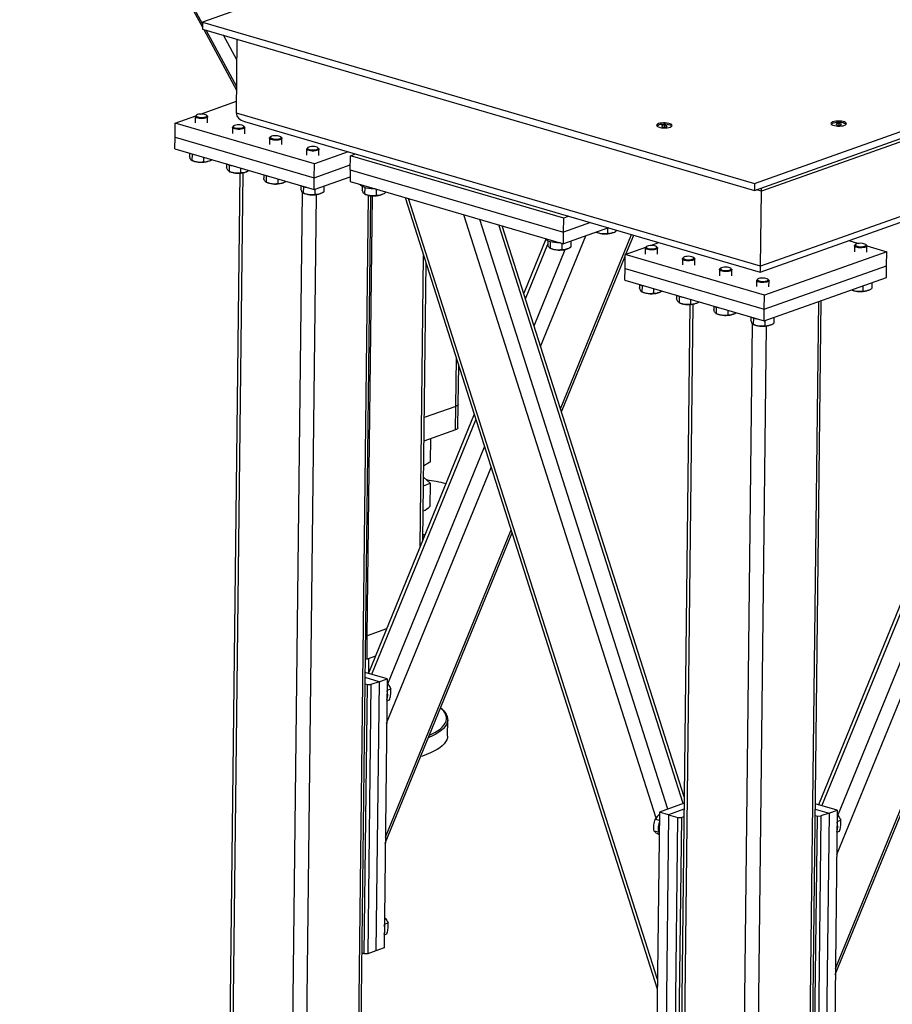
# Model space of a CAD drawing. Header units: millimetres. Extents: x 5 to 589, y 5 to 415.
# Tile 17 of 42: x 327 to 383, y 41 to 105. Entities that reach past the tile are written whole.
import ezdxf

# ---------------------------------------------------------------- set-up
doc = ezdxf.new("R2010")
doc.units = ezdxf.units.MM
doc.layers.add('TRAIT-FORT', color=4, linetype='Continuous', lineweight=25)

msp = doc.modelspace()

# ---------------------------------------------------------------- linework, layer by layer
at = {"layer": 'TRAIT-FORT', "color": 4, "linetype": 'Continuous', "lineweight": 25}
for p, q in [((326.519, 126.795), (338.487, 104.725)), ((338.49, 104.947), (326.665, 126.752)), ((374.243, 94.614), (449.761, 121.363)), ((374.237, 94.159), (449.755, 120.908)), ((448.619, 120.29), (374.686, 94.102)), ((376.25, 118.427), (338.491, 105.053)), ((448.563, 115.441), (374.63, 89.253)), ((374.592, 88.871), (448.067, 114.896)), ((338.491, 105.053), (338.486, 104.598)), ((338.486, 104.598), (374.237, 94.159)), ((338.491, 105.053), (374.243, 94.614)), ((338.569, 104.574), (340.698, 100.649)), ((340.701, 100.87), (338.715, 104.531)), ((340.721, 102.605), (339.857, 104.198)), ((340.681, 99.165), (340.736, 103.941)), ((338.364, 99.1), (340.69, 99.924)), ((336.723, 98.518), (338.048, 98.988)), ((338.021, 98.942), (338.016, 98.54)), ((338.098, 99.031), (338.045, 98.985)), ((338.797, 98.976), (338.745, 99.024)), ((338.816, 98.531), (338.821, 98.933)), ((374.63, 89.253), (340.681, 99.165)), ((336.712, 97.609), (336.723, 98.518)), ((345.735, 95.887), (336.723, 98.518)), ((340.424, 98.24), (340.419, 97.839)), ((340.501, 98.33), (340.448, 98.283)), ((341.201, 98.275), (341.149, 98.322)), ((341.208, 98.618), (374.589, 88.871)), ((341.219, 97.829), (341.224, 98.231)), ((368.259, 98.359), (368.223, 98.301)), ((368.223, 98.301), (368.361, 98.261)), ((368.258, 98.291), (368.259, 98.359)), ((368.434, 98.376), (368.259, 98.359)), ((368.361, 98.261), (368.536, 98.278)), ((368.433, 98.268), (368.434, 98.376)), ((368.573, 98.336), (368.434, 98.376)), ((368.536, 98.278), (368.573, 98.336)), ((379.548, 98.475), (379.512, 98.417)), ((379.512, 98.417), (379.651, 98.377)), ((379.723, 98.492), (379.548, 98.475)), ((379.548, 98.407), (379.548, 98.475)), ((379.651, 98.377), (379.826, 98.394)), ((379.722, 98.384), (379.723, 98.492)), ((379.862, 98.452), (379.723, 98.492)), ((379.826, 98.394), (379.862, 98.452)), ((336.703, 96.851), (336.712, 97.609)), ((336.712, 97.609), (345.725, 94.977)), ((342.828, 97.538), (342.823, 97.137)), ((342.905, 97.628), (342.852, 97.582)), ((343.604, 97.573), (343.552, 97.62)), ((343.623, 97.128), (343.627, 97.529)), ((345.308, 96.926), (345.255, 96.88)), ((346.008, 96.871), (345.956, 96.919)), ((336.703, 96.851), (345.716, 94.22)), ((337.647, 96.576), (337.644, 96.35)), ((337.808, 96.513), (337.803, 96.102)), ((338.552, 96.311), (338.549, 96.015)), ((345.231, 96.837), (345.226, 96.435)), ((347.916, 96.659), (345.735, 95.887)), ((346.026, 96.426), (346.031, 96.827)), ((348.054, 95.492), (348.064, 96.401)), ((348.064, 96.401), (348.396, 96.519)), ((361.884, 92.366), (348.064, 96.401)), ((379.464, 43.39), (401.128, 96.375)), ((379.469, 43.776), (400.949, 96.311)), ((337.784, 96.108), (337.864, 96.071)), ((337.803, 96.102), (337.785, 96.111)), ((338.911, 96.059), (338.951, 96.077)), ((340.05, 95.874), (340.048, 95.648)), ((340.212, 95.811), (340.207, 95.4)), ((345.725, 94.977), (345.735, 95.887)), ((345.725, 94.977), (348.058, 95.804)), ((340.187, 95.406), (340.267, 95.37)), ((340.207, 95.4), (340.188, 95.409)), ((340.899, 95.28), (340.226, 37.044)), ((340.444, 36.887), (341.119, 95.303)), ((340.956, 95.61), (340.952, 95.313)), ((341.314, 95.358), (341.355, 95.375)), ((342.454, 95.172), (342.451, 94.946)), ((342.615, 95.11), (342.61, 94.698)), ((345.716, 94.22), (348.049, 95.046)), ((348.054, 95.492), (348.045, 94.734)), ((348.054, 95.492), (361.874, 91.456)), ((379.554, 51.153), (397.522, 95.097)), ((342.591, 94.705), (342.671, 94.668)), ((342.61, 94.698), (342.592, 94.707)), ((343.359, 94.908), (343.356, 94.611)), ((343.718, 94.656), (343.758, 94.673)), ((344.857, 94.47), (344.855, 94.244)), ((345.019, 94.408), (345.014, 93.996)), ((345.716, 94.22), (345.725, 94.977)), ((346.35, 94.444), (346.345, 94.071)), ((348.045, 94.734), (361.865, 90.699)), ((348.831, 94.403), (348.828, 94.176)), ((374.243, 94.614), (374.237, 94.159)), ((379.622, 53.697), (396.385, 94.694)), ((344.289, 35.764), (344.962, 94.029)), ((344.994, 94.003), (345.074, 93.966)), ((345.014, 93.996), (344.995, 94.006)), ((345.192, 35.773), (345.864, 93.89)), ((345.763, 94.236), (345.759, 93.909)), ((346.121, 93.954), (346.162, 93.971)), ((348.572, 36.971), (349.229, 93.841)), ((348.731, 37.104), (349.387, 93.817)), ((348.967, 93.935), (349.047, 93.898)), ((348.986, 93.928), (348.968, 93.938)), ((348.991, 94.34), (348.986, 93.928)), ((349.159, 65.329), (349.488, 93.809)), ((349.736, 94.24), (349.731, 93.841)), ((350.094, 93.886), (350.135, 93.903)), ((350.319, 94.07), (350.318, 94.002)), ((374.686, 94.102), (374.352, 94.2)), ((374.63, 89.253), (374.686, 94.102)), ((394.589, 94.058), (378.368, 54.385)), ((378.598, 54.318), (394.89, 94.165)), ((351.613, 93.692), (367.94, 42.465)), ((367.947, 43.075), (351.835, 93.627)), ((367.857, 53.518), (355.405, 92.585)), ((362.216, 92.483), (361.884, 92.366)), ((368.619, 54.105), (356.453, 92.279)), ((369.623, 54.46), (357.684, 91.92)), ((369.673, 54.906), (357.896, 91.858)), ((361.874, 91.456), (361.884, 92.366)), ((363.618, 92.074), (361.874, 91.456)), ((360.384, 84.05), (363.312, 91.211)), ((361.668, 80.022), (366.278, 91.297)), ((364.786, 91.733), (361.865, 90.699)), ((361.865, 90.699), (361.874, 91.456)), ((363.99, 91.451), (364.022, 91.437)), ((364.709, 91.706), (364.706, 91.38)), ((365.069, 91.425), (365.11, 91.442)), ((365.293, 91.585), (365.293, 91.541)), ((365.911, 90.026), (366.415, 91.257)), ((360.722, 91.01), (359.286, 87.497)), ((359.398, 87.143), (360.846, 90.683)), ((360.848, 90.894), (360.846, 90.668)), ((361.008, 90.831), (361.003, 90.419)), ((361.753, 90.731), (361.748, 90.332)), ((362.34, 90.867), (362.335, 90.493)), ((367.24, 90.522), (367.187, 90.476)), ((367.506, 90.591), (368.045, 90.782)), ((380.331, 90.904), (380.958, 90.721)), ((380.71, 90.572), (380.705, 90.171)), ((380.787, 90.662), (380.734, 90.615)), ((381.487, 90.607), (381.435, 90.654)), ((381.505, 90.161), (381.51, 90.563)), ((381.51, 90.56), (382.799, 90.183)), ((352.592, 71.125), (352.809, 89.939)), ((359.958, 85.387), (361.981, 90.336)), ((360.984, 90.426), (361.065, 90.389)), ((361.003, 90.419), (360.985, 90.429)), ((361.735, 79.811), (365.863, 89.908)), ((362.112, 90.377), (362.152, 90.395)), ((365.854, 89.1), (365.864, 90.009)), ((365.864, 90.009), (367.19, 90.479)), ((374.877, 87.378), (365.864, 90.009)), ((367.162, 90.433), (367.158, 90.031)), ((367.939, 90.467), (367.887, 90.515)), ((367.958, 90.022), (367.962, 90.424)), ((382.799, 90.183), (374.877, 87.378)), ((382.788, 89.274), (382.799, 90.183)), ((352.754, 71.522), (352.961, 89.461)), ((369.566, 89.731), (369.561, 89.329)), ((369.643, 89.821), (369.59, 89.774)), ((370.343, 89.765), (370.291, 89.813)), ((370.361, 89.32), (370.366, 89.722)), ((374.867, 86.468), (382.788, 89.274)), ((382.779, 88.516), (382.788, 89.274)), ((365.845, 88.342), (365.854, 89.1)), ((365.854, 89.1), (374.867, 86.468)), ((371.969, 89.029), (371.965, 88.628)), ((372.047, 89.119), (371.993, 89.072)), ((372.746, 89.064), (372.694, 89.111)), ((372.765, 88.618), (372.769, 89.02)), ((365.845, 88.342), (374.858, 85.71)), ((366.789, 88.067), (366.786, 87.84)), ((366.95, 88.004), (366.945, 87.592)), ((374.373, 88.328), (374.368, 87.926)), ((374.45, 88.417), (374.397, 88.371)), ((374.858, 85.71), (382.779, 88.516)), ((375.15, 88.362), (375.098, 88.409)), ((375.168, 87.917), (375.173, 88.318)), ((381.242, 87.972), (381.238, 87.645)), ((381.829, 88.18), (381.824, 87.806)), ((366.925, 87.599), (367.006, 87.562)), ((366.945, 87.592), (366.927, 87.602)), ((367.694, 87.802), (367.691, 87.506)), ((368.053, 87.55), (368.093, 87.568)), ((369.192, 87.365), (369.19, 87.139)), ((374.867, 86.468), (374.877, 87.378)), ((380.521, 87.716), (380.553, 87.702)), ((381.6, 87.69), (381.641, 87.707)), ((369.329, 86.897), (369.409, 86.861)), ((369.349, 86.891), (369.33, 86.9)), ((369.354, 87.302), (369.349, 86.891)), ((370.041, 86.77), (369.368, 28.535)), ((369.585, 28.378), (370.26, 86.794)), ((370.098, 87.1), (370.094, 86.804)), ((370.456, 86.848), (370.497, 86.866)), ((377.714, 28.462), (378.39, 86.961)), ((377.873, 28.594), (378.548, 87.018)), ((371.596, 86.663), (371.593, 86.437)), ((371.732, 86.195), (371.813, 86.159)), ((371.752, 86.189), (371.734, 86.198)), ((371.757, 86.6), (371.752, 86.189)), ((372.501, 86.399), (372.498, 86.102)), ((372.86, 86.147), (372.9, 86.164)), ((374.858, 85.71), (374.867, 86.468)), ((373.431, 27.255), (374.104, 85.52)), ((373.999, 85.961), (373.996, 85.735)), ((374.136, 85.494), (374.216, 85.457)), ((374.156, 85.487), (374.137, 85.496)), ((374.16, 85.899), (374.156, 85.487)), ((374.905, 85.727), (374.901, 85.4)), ((375.263, 85.445), (375.304, 85.462)), ((375.492, 85.935), (375.487, 85.562)), ((374.334, 27.264), (375.006, 85.381)), ((354.89, 80.172), (354.926, 83.296)), ((355.049, 80.305), (355.078, 82.818)), ((354.89, 80.172), (352.845, 79.448)), ((354.873, 78.656), (354.89, 80.172)), ((355.032, 78.789), (355.049, 80.305)), ((356.083, 79.665), (349.226, 62.894)), ((349.456, 62.827), (356.196, 79.311)), ((354.873, 78.656), (352.828, 77.932)), ((353.253, 76.586), (353.27, 78.089)), ((350.48, 62.206), (356.756, 77.555)), ((350.412, 59.662), (357.182, 76.219)), ((353.237, 75.196), (352.801, 75.598)), ((352.794, 75.036), (353.237, 75.196)), ((353.237, 75.196), (353.219, 73.693)), ((350.327, 52.285), (358.466, 72.19)), ((350.322, 51.899), (358.533, 71.979)), ((352.863, 71.789), (352.757, 71.777)), ((352.758, 71.88), (352.907, 71.897)), ((350.402, 65.769), (349.159, 65.329)), ((349.141, 63.813), (349.159, 65.329)), ((349.68, 64.004), (349.141, 63.813)), ((349.255, 62.963), (349.265, 63.857)), ((349.917, 62.351), (349.026, 62.612)), ((350.445, 62.539), (349.03, 62.952)), ((349.917, 62.351), (350.445, 62.539)), ((350.445, 62.539), (350.244, 45.11)), ((348.962, 44.733), (349.163, 62.162)), ((349.021, 62.204), (349.163, 62.162)), ((349.163, 62.162), (349.389, 62.164)), ((349.389, 62.164), (349.188, 44.736)), ((349.917, 62.351), (349.389, 62.164)), ((349.917, 62.351), (349.716, 44.923)), ((350.437, 61.807), (350.68, 61.893)), ((350.429, 61.116), (350.599, 61.176)), ((354.022, 60.545), (353.947, 60.613)), ((354.355, 58.83), (354.368, 59.891)), ((369.668, 54.476), (368.072, 53.911)), ((379.587, 54.029), (378.172, 54.443)), ((368.072, 53.911), (367.87, 36.482)), ((368.673, 53.735), (368.072, 53.911)), ((368.673, 53.735), (368.471, 36.307)), ((369.663, 54.086), (368.673, 53.735)), ((368.673, 53.735), (369.274, 53.56)), ((369.072, 36.131), (369.274, 53.56)), ((369.274, 53.56), (369.499, 53.562)), ((369.499, 53.562), (369.298, 36.133)), ((369.499, 53.562), (369.658, 53.618)), ((378.104, 36.224), (378.305, 53.653)), ((378.163, 53.694), (378.305, 53.653)), ((378.168, 54.103), (379.059, 53.842)), ((378.305, 53.653), (378.531, 53.655)), ((378.531, 53.655), (378.33, 36.226)), ((379.059, 53.842), (378.531, 53.655)), ((379.059, 53.842), (378.858, 36.413)), ((379.059, 53.842), (379.587, 54.029)), ((379.587, 54.029), (379.386, 36.6)), ((368.065, 53.365), (367.804, 53.441)), ((379.579, 53.298), (379.822, 53.384)), ((368.013, 52.598), (367.731, 52.68)), ((379.571, 52.607), (379.74, 52.667)), ((350.262, 46.651), (350.505, 46.737)), ((350.254, 45.96), (350.424, 46.02)), ((348.962, 44.733), (348.82, 44.775)), ((349.188, 44.736), (348.962, 44.733)), ((349.716, 44.923), (349.188, 44.736)), ((350.244, 45.11), (349.716, 44.923))]:
    msp.add_line(p, q, dxfattribs=at)
at = {"layer": 'TRAIT-FORT', "color": 4, "linetype": 'Continuous', "lineweight": 25, "flags": 128}
for points in [[(338.687, 98.839), (338.596, 98.82), (338.493, 98.811), (338.384, 98.81), (338.278, 98.819), (338.182, 98.837), (338.104, 98.862), (338.05, 98.893), (338.023, 98.927), (338.026, 98.962), (338.045, 98.985)], [(338.65, 98.906), (338.716, 98.93), (338.755, 98.96), (338.765, 98.993), (338.744, 99.025), (338.694, 99.055), (338.621, 99.078), (338.529, 99.094), (338.428, 99.101), (338.326, 99.097), (338.233, 99.085), (338.157, 99.064), (338.104, 99.036), (338.079, 99.004), (338.084, 98.972), (338.12, 98.94), (338.182, 98.914), (338.266, 98.894), (338.363, 98.882), (338.466, 98.881), (338.564, 98.889), (338.65, 98.906)], [(338.797, 98.976), (338.808, 98.965), (338.82, 98.93), (338.803, 98.896), (338.757, 98.865), (338.687, 98.839)], [(341.09, 98.137), (341, 98.119), (340.896, 98.109), (340.787, 98.108), (340.681, 98.117), (340.586, 98.135), (340.508, 98.16), (340.454, 98.191), (340.427, 98.225), (340.429, 98.26), (340.448, 98.283)], [(341.053, 98.204), (341.119, 98.229), (341.158, 98.259), (341.168, 98.291), (341.147, 98.324), (341.098, 98.353), (341.024, 98.376), (340.933, 98.392), (340.832, 98.399), (340.73, 98.396), (340.637, 98.383), (340.56, 98.362), (340.507, 98.334), (340.482, 98.303), (340.488, 98.27), (340.523, 98.239), (340.586, 98.212), (340.669, 98.192), (340.767, 98.181), (340.869, 98.179), (340.968, 98.187), (341.053, 98.204)], [(341.201, 98.275), (341.212, 98.263), (341.224, 98.228), (341.207, 98.194), (341.161, 98.163), (341.09, 98.137)], [(368.777, 98.257), (368.845, 98.289), (368.888, 98.325), (368.902, 98.363), (368.887, 98.402), (368.844, 98.439), (368.774, 98.471), (368.683, 98.498), (368.575, 98.517), (368.457, 98.527), (368.335, 98.529), (368.218, 98.52), (368.11, 98.503), (368.02, 98.478), (367.951, 98.447), (367.908, 98.411), (367.894, 98.372), (367.909, 98.333), (367.953, 98.297), (368.022, 98.264), (368.114, 98.237), (368.221, 98.218), (368.339, 98.208), (368.461, 98.207), (368.579, 98.215), (368.686, 98.232), (368.777, 98.257)], [(367.972, 98.274), (367.964, 98.282), (367.946, 98.318), (367.956, 98.354), (367.995, 98.388), (368.058, 98.418)], [(368.058, 98.418), (368.143, 98.441), (368.244, 98.456), (368.354, 98.463), (368.468, 98.461), (368.577, 98.45), (368.674, 98.43), (368.754, 98.404), (368.812, 98.372), (368.844, 98.337), (368.848, 98.3), (368.823, 98.265), (368.822, 98.265)], [(380.066, 98.373), (380.135, 98.405), (380.178, 98.441), (380.192, 98.479), (380.177, 98.518), (380.133, 98.555), (380.064, 98.587), (379.972, 98.614), (379.865, 98.633), (379.747, 98.644), (379.625, 98.645), (379.507, 98.636), (379.4, 98.619), (379.309, 98.594), (379.241, 98.563), (379.198, 98.527), (379.184, 98.488), (379.199, 98.45), (379.243, 98.413), (379.312, 98.38), (379.403, 98.353), (379.511, 98.334), (379.629, 98.324), (379.751, 98.323), (379.868, 98.331), (379.976, 98.348), (380.066, 98.373)], [(379.261, 98.39), (379.253, 98.398), (379.236, 98.434), (379.246, 98.47), (379.284, 98.504), (379.348, 98.534)], [(379.348, 98.534), (379.433, 98.557), (379.534, 98.572), (379.644, 98.579), (379.757, 98.577), (379.866, 98.566), (379.964, 98.546), (380.044, 98.52), (380.102, 98.488), (380.134, 98.453), (380.137, 98.416), (380.113, 98.381), (380.112, 98.381)], [(343.494, 97.435), (343.403, 97.417), (343.3, 97.407), (343.191, 97.407), (343.085, 97.416), (342.989, 97.433), (342.911, 97.459), (342.857, 97.489), (342.83, 97.523), (342.833, 97.558), (342.852, 97.582)], [(343.457, 97.502), (343.522, 97.527), (343.562, 97.557), (343.572, 97.589), (343.551, 97.622), (343.501, 97.651), (343.428, 97.675), (343.336, 97.69), (343.235, 97.697), (343.133, 97.694), (343.04, 97.681), (342.964, 97.66), (342.911, 97.633), (342.886, 97.601), (342.891, 97.568), (342.927, 97.537), (342.989, 97.51), (343.073, 97.49), (343.17, 97.479), (343.272, 97.477), (343.371, 97.485), (343.457, 97.502)], [(343.604, 97.573), (343.615, 97.562), (343.627, 97.527), (343.61, 97.492), (343.564, 97.461), (343.494, 97.435)], [(345.86, 96.8), (345.926, 96.825), (345.965, 96.855), (345.975, 96.888), (345.954, 96.92), (345.905, 96.949), (345.831, 96.973), (345.74, 96.989), (345.639, 96.995), (345.537, 96.992), (345.444, 96.979), (345.367, 96.958), (345.314, 96.931), (345.289, 96.899), (345.295, 96.866), (345.33, 96.835), (345.393, 96.808), (345.476, 96.788), (345.573, 96.777), (345.676, 96.775), (345.775, 96.783), (345.86, 96.8)], [(345.897, 96.734), (345.807, 96.715), (345.703, 96.705), (345.594, 96.705), (345.488, 96.714), (345.393, 96.732), (345.315, 96.757), (345.26, 96.788), (345.234, 96.822), (345.236, 96.857), (345.255, 96.88)], [(346.008, 96.871), (346.019, 96.86), (346.031, 96.825), (346.013, 96.791), (345.968, 96.759), (345.897, 96.734)], [(338.911, 96.059), (338.909, 96.059), (338.819, 96.028)], [(341.314, 95.358), (341.313, 95.357), (341.222, 95.326)], [(343.718, 94.656), (343.716, 94.655), (343.625, 94.624)], [(349.661, 94.262), (349.566, 94.262), (349.409, 94.269), (349.258, 94.284), (349.117, 94.308), (348.99, 94.34), (348.883, 94.378), (348.798, 94.422), (348.738, 94.469), (348.705, 94.519), (348.699, 94.543)], [(346.121, 93.954), (346.12, 93.953), (346.029, 93.922)], [(350.094, 93.886), (350.092, 93.885), (350.001, 93.854)], [(365.069, 91.425), (365.067, 91.424), (364.976, 91.393)], [(361.678, 90.753), (361.584, 90.753), (361.427, 90.76), (361.275, 90.775), (361.134, 90.799), (361.008, 90.831), (360.9, 90.869), (360.815, 90.913), (360.755, 90.96), (360.722, 91.01), (360.716, 91.034)], [(367.792, 90.397), (367.857, 90.421), (367.897, 90.451), (367.907, 90.484), (367.886, 90.516), (367.836, 90.545), (367.763, 90.569), (367.671, 90.585), (367.57, 90.591), (367.468, 90.588), (367.375, 90.576), (367.298, 90.554), (367.245, 90.527), (367.221, 90.495), (367.226, 90.462), (367.262, 90.431), (367.324, 90.405), (367.408, 90.385), (367.505, 90.373), (367.607, 90.372), (367.706, 90.38), (367.792, 90.397)], [(381.376, 90.469), (381.286, 90.451), (381.182, 90.441), (381.073, 90.44), (380.967, 90.449), (380.872, 90.467), (380.794, 90.492), (380.739, 90.523), (380.713, 90.557), (380.715, 90.592), (380.734, 90.615)], [(381.339, 90.536), (381.405, 90.561), (381.444, 90.59), (381.454, 90.623), (381.433, 90.655), (381.384, 90.685), (381.31, 90.708), (381.219, 90.724), (381.118, 90.731), (381.016, 90.728), (380.923, 90.715), (380.846, 90.694), (380.793, 90.666), (380.768, 90.635), (380.774, 90.602), (380.809, 90.571), (380.872, 90.544), (380.955, 90.524), (381.052, 90.513), (381.155, 90.511), (381.254, 90.519), (381.339, 90.536)], [(381.487, 90.607), (381.498, 90.595), (381.51, 90.56), (381.492, 90.526), (381.447, 90.495), (381.376, 90.469)], [(362.112, 90.377), (362.109, 90.376), (362.018, 90.345)], [(367.829, 90.33), (367.738, 90.311), (367.635, 90.301), (367.526, 90.301), (367.42, 90.31), (367.324, 90.328), (367.246, 90.353), (367.192, 90.384), (367.165, 90.418), (367.168, 90.453), (367.187, 90.476)], [(367.939, 90.467), (367.95, 90.456), (367.962, 90.421), (367.945, 90.387), (367.899, 90.356), (367.829, 90.33)], [(370.195, 89.695), (370.261, 89.719), (370.3, 89.749), (370.31, 89.782), (370.289, 89.814), (370.24, 89.844), (370.166, 89.867), (370.074, 89.883), (369.973, 89.89), (369.872, 89.886), (369.779, 89.874), (369.702, 89.853), (369.649, 89.825), (369.624, 89.794), (369.63, 89.761), (369.665, 89.729), (369.727, 89.703), (369.811, 89.683), (369.908, 89.671), (370.011, 89.67), (370.109, 89.678), (370.195, 89.695)], [(370.232, 89.628), (370.142, 89.61), (370.038, 89.6), (369.929, 89.599), (369.823, 89.608), (369.728, 89.626), (369.65, 89.651), (369.595, 89.682), (369.568, 89.716), (369.571, 89.751), (369.59, 89.774)], [(370.343, 89.765), (370.353, 89.754), (370.366, 89.719), (370.348, 89.685), (370.303, 89.654), (370.232, 89.628)], [(372.635, 88.926), (372.545, 88.908), (372.442, 88.898), (372.333, 88.897), (372.227, 88.906), (372.131, 88.924), (372.053, 88.949), (371.999, 88.98), (371.972, 89.014), (371.974, 89.049), (371.993, 89.072)], [(372.599, 88.993), (372.664, 89.018), (372.704, 89.048), (372.713, 89.08), (372.693, 89.113), (372.643, 89.142), (372.569, 89.165), (372.478, 89.181), (372.377, 89.188), (372.275, 89.185), (372.182, 89.172), (372.105, 89.151), (372.052, 89.123), (372.028, 89.092), (372.033, 89.059), (372.069, 89.028), (372.131, 89.001), (372.214, 88.981), (372.312, 88.97), (372.414, 88.968), (372.513, 88.976), (372.599, 88.993)], [(372.746, 89.064), (372.757, 89.052), (372.769, 89.018), (372.752, 88.983), (372.706, 88.952), (372.635, 88.926)], [(375.039, 88.224), (374.948, 88.206), (374.845, 88.196), (374.736, 88.196), (374.63, 88.205), (374.535, 88.222), (374.457, 88.248), (374.402, 88.278), (374.375, 88.313), (374.378, 88.347), (374.397, 88.371)], [(375.002, 88.291), (375.068, 88.316), (375.107, 88.346), (375.117, 88.378), (375.096, 88.411), (375.047, 88.44), (374.973, 88.464), (374.881, 88.479), (374.78, 88.486), (374.679, 88.483), (374.585, 88.47), (374.509, 88.449), (374.456, 88.422), (374.431, 88.39), (374.437, 88.357), (374.472, 88.326), (374.534, 88.299), (374.618, 88.279), (374.715, 88.268), (374.818, 88.266), (374.916, 88.274), (375.002, 88.291)], [(375.15, 88.362), (375.16, 88.351), (375.173, 88.316), (375.155, 88.281), (375.11, 88.25), (375.039, 88.224)], [(368.053, 87.55), (368.051, 87.55), (367.96, 87.519)], [(381.6, 87.69), (381.599, 87.689), (381.508, 87.658)], [(370.456, 86.848), (370.455, 86.848), (370.364, 86.817)], [(372.86, 86.147), (372.858, 86.146), (372.767, 86.115)], [(375.263, 85.445), (375.262, 85.444), (375.171, 85.413)], [(355.049, 80.305), (355.044, 80.279), (355.015, 80.24), (354.963, 80.204), (354.89, 80.172)], [(355.049, 80.305), (355.044, 80.279), (355.015, 80.24), (354.963, 80.204), (354.89, 80.172)], [(355.032, 78.789), (355.026, 78.763), (354.998, 78.724), (354.946, 78.688), (354.873, 78.656)], [(349.159, 65.329), (349.067, 65.302), (349.057, 65.3)], [(349.159, 65.329), (349.067, 65.302), (349.057, 65.3)], [(349.141, 63.813), (349.049, 63.786), (349.04, 63.784)], [(353.177, 58.88), (353.314, 58.942), (353.527, 59.052), (353.715, 59.166), (353.877, 59.285), (354.014, 59.407), (354.123, 59.532), (354.205, 59.659), (354.26, 59.788), (354.286, 59.919), (354.284, 60.05), (354.254, 60.18), (354.196, 60.311), (354.11, 60.44), (353.996, 60.567), (353.902, 60.653)], [(354.022, 60.545), (354.071, 60.498), (354.186, 60.369), (354.273, 60.239), (354.332, 60.107), (354.363, 59.974), (354.365, 59.841), (354.338, 59.709), (354.283, 59.578), (354.2, 59.449), (354.089, 59.322), (353.951, 59.199), (353.786, 59.079), (353.595, 58.963), (353.38, 58.852), (353.14, 58.746), (353.118, 58.737)], [(354.355, 58.83), (354.343, 58.714), (354.302, 58.583), (354.233, 58.452), (354.136, 58.324), (354.011, 58.199), (353.86, 58.077), (353.682, 57.959), (353.478, 57.846), (353.251, 57.737), (353, 57.634), (352.727, 57.537), (352.613, 57.501)]]:
    msp.add_lwpolyline(points, dxfattribs=at)
at = {"layer": 'TRAIT-FORT', "color": 4, "linetype": 'Continuous', "lineweight": 25}
for centre, radius, start, end in [((338.189, 97.72), 1.265, 244.63548, 262.62278), ((338.41, 97.555), 1.581, 249.78, 284.96499), ((340.592, 97.018), 1.265, 244.63548, 262.62278), ((340.814, 96.853), 1.581, 249.78, 284.96499), ((342.996, 96.316), 1.265, 244.63548, 262.62278), ((343.217, 96.151), 1.581, 249.78, 284.96499), ((345.399, 95.614), 1.265, 244.63548, 262.62278), ((345.621, 95.45), 1.581, 249.78, 284.96499), ((349.597, 95.443), 1.64, 250.43064, 284.28012), ((364.571, 92.982), 1.64, 250.43064, 284.28012), ((361.614, 91.934), 1.64, 250.43064, 284.28012), ((367.331, 89.211), 1.265, 244.63548, 262.62278), ((367.552, 89.046), 1.581, 249.78, 284.96499), ((369.734, 88.509), 1.265, 244.63548, 262.62278), ((381.1, 89.185), 1.581, 249.78, 284.96499), ((369.956, 88.344), 1.581, 249.78, 284.96499), ((372.138, 87.807), 1.265, 244.63548, 262.62278), ((372.359, 87.642), 1.581, 249.78, 284.96499), ((374.541, 87.105), 1.265, 244.63548, 262.62278), ((374.762, 86.94), 1.581, 249.78, 284.96499), ((351.231, 62.857), 12.676, 76.24448, 81.94912), ((349.469, 61.481), 1.01, 341.9682, 16.70788), ((369.156, 52.84), 1.164, 159.66122, 199.01485), ((378.611, 52.972), 1.01, 341.9682, 16.70788), ((349.294, 46.325), 1.01, 341.9682, 16.70788)]:
    msp.add_arc(centre, radius, start, end, dxfattribs=at)
for centre, major_axis, ratio, start_param, end_param in [((341.584, 99.175), (0.903, 0.025), 0.670805, 3.114943, 4.263862), ((341.584, 99.175), (0.903, 0.025), 0.670805, 3.114943, 4.263862), ((374.627, 94.392), (-0.019, 0.672), 0.082574, 4.263862, 4.598423), ((374.627, 94.392), (-0.019, 0.672), 0.082574, 4.263862, 4.598423), ((374.571, 89.543), (-0.019, 0.672), 0.082574, 3.114943, 4.263862), ((374.571, 89.543), (-0.019, 0.672), 0.082574, 3.114943, 4.263862)]:
    msp.add_ellipse(centre, major_axis=major_axis, ratio=ratio, start_param=start_param, end_param=end_param, dxfattribs=at)
for points, knots in [([(337.761, 96.123), (337.747, 96.138), (337.72, 96.167), (337.68, 96.249), (337.656, 96.316), (337.644, 96.35)], [0, 0, 0, 0, 0.367616, 0.68091, 1, 1, 1, 1]), ([(337.803, 96.102), (337.868, 96.077), (337.998, 96.029), (338.192, 95.994), (338.378, 95.99), (338.491, 96.007), (338.549, 96.015)], [0, 0, 0, 0, 0.264605, 0.534948, 0.765343, 1, 1, 1, 1]), ([(338.549, 96.015), (338.623, 96.012), (338.746, 96.008), (338.925, 96.061), (339.033, 96.113), (339.089, 96.148), (339.096, 96.152)], [0, 0, 0, 0, 0.4132834, 0.6835097, 0.9610379, 1, 1, 1, 1]), ([(340.165, 95.421), (340.15, 95.436), (340.123, 95.465), (340.084, 95.547), (340.06, 95.614), (340.048, 95.648)], [0, 0, 0, 0, 0.367616, 0.68091, 1, 1, 1, 1]), ([(340.207, 95.4), (340.271, 95.376), (340.402, 95.327), (340.595, 95.292), (340.781, 95.288), (340.895, 95.305), (340.952, 95.313)], [0, 0, 0, 0, 0.264605, 0.534948, 0.765343, 1, 1, 1, 1]), ([(340.952, 95.313), (341.027, 95.31), (341.15, 95.306), (341.328, 95.359), (341.436, 95.412), (341.493, 95.446), (341.5, 95.451)], [0, 0, 0, 0, 0.413283, 0.68351, 0.961038, 1, 1, 1, 1]), ([(342.568, 94.719), (342.554, 94.735), (342.527, 94.763), (342.487, 94.845), (342.463, 94.912), (342.451, 94.946)], [0, 0, 0, 0, 0.367616, 0.68091, 1, 1, 1, 1]), ([(342.61, 94.698), (342.675, 94.674), (342.805, 94.625), (342.999, 94.59), (343.184, 94.587), (343.298, 94.603), (343.356, 94.611)], [0, 0, 0, 0, 0.264605, 0.534948, 0.765343, 1, 1, 1, 1]), ([(343.356, 94.611), (343.43, 94.609), (343.553, 94.604), (343.732, 94.658), (343.84, 94.71), (343.896, 94.745), (343.903, 94.749)], [0, 0, 0, 0, 0.413283, 0.68351, 0.961038, 1, 1, 1, 1]), ([(344.972, 94.017), (344.957, 94.033), (344.93, 94.062), (344.891, 94.143), (344.867, 94.21), (344.855, 94.244)], [0, 0, 0, 0, 0.367616, 0.68091, 1, 1, 1, 1]), ([(345.014, 93.996), (345.078, 93.972), (345.209, 93.923), (345.402, 93.888), (345.588, 93.885), (345.702, 93.901), (345.759, 93.909)], [0, 0, 0, 0, 0.264605, 0.534948, 0.765343, 1, 1, 1, 1]), ([(345.759, 93.909), (345.834, 93.907), (345.956, 93.903), (346.135, 93.956), (346.256, 94.015), (346.326, 94.058), (346.345, 94.071)], [0, 0, 0, 0, 0.385549, 0.637642, 0.896546, 1, 1, 1, 1]), ([(348.944, 93.95), (348.93, 93.965), (348.903, 93.994), (348.864, 94.076), (348.84, 94.143), (348.828, 94.176)], [0, 0, 0, 0, 0.367616, 0.68091, 1, 1, 1, 1]), ([(348.986, 93.928), (349.051, 93.904), (349.181, 93.855), (349.374, 93.82), (349.56, 93.817), (349.674, 93.833), (349.731, 93.841)], [0, 0, 0, 0, 0.264605, 0.534948, 0.765343, 1, 1, 1, 1]), ([(349.731, 93.841), (349.805, 93.839), (349.929, 93.835), (350.108, 93.887), (350.229, 93.947), (350.298, 93.99), (350.318, 94.002)], [0, 0, 0, 0, 0.385549, 0.637642, 0.896546, 1, 1, 1, 1]), ([(363.998, 91.454), (364.05, 91.435), (364.168, 91.391), (364.349, 91.359), (364.534, 91.355), (364.648, 91.372), (364.706, 91.38)], [0, 0, 0, 0, 0.225137, 0.509989, 0.752749, 1, 1, 1, 1]), ([(364.706, 91.38), (364.78, 91.377), (364.903, 91.373), (365.082, 91.426), (365.203, 91.485), (365.273, 91.528), (365.293, 91.541)], [0, 0, 0, 0, 0.385549, 0.637642, 0.896546, 1, 1, 1, 1]), ([(360.961, 90.441), (360.947, 90.456), (360.92, 90.485), (360.881, 90.567), (360.857, 90.634), (360.846, 90.668)], [0, 0, 0, 0, 0.367616, 0.68091, 1, 1, 1, 1]), ([(361.003, 90.419), (361.068, 90.395), (361.198, 90.346), (361.392, 90.311), (361.577, 90.308), (361.691, 90.324), (361.748, 90.332)], [0, 0, 0, 0, 0.264605, 0.534948, 0.765343, 1, 1, 1, 1]), ([(361.748, 90.332), (361.823, 90.33), (361.946, 90.326), (362.125, 90.378), (362.246, 90.438), (362.316, 90.481), (362.335, 90.493)], [0, 0, 0, 0, 0.385549, 0.637642, 0.896546, 1, 1, 1, 1]), ([(366.903, 87.614), (366.889, 87.629), (366.861, 87.658), (366.822, 87.739), (366.798, 87.807), (366.786, 87.84)], [0, 0, 0, 0, 0.367616, 0.68091, 1, 1, 1, 1]), ([(366.945, 87.592), (367.01, 87.568), (367.14, 87.519), (367.334, 87.485), (367.519, 87.481), (367.633, 87.497), (367.691, 87.506)], [0, 0, 0, 0, 0.264605, 0.534948, 0.765343, 1, 1, 1, 1]), ([(367.691, 87.506), (367.765, 87.503), (367.888, 87.499), (368.067, 87.552), (368.175, 87.604), (368.231, 87.639), (368.238, 87.643)], [0, 0, 0, 0, 0.413283, 0.68351, 0.961038, 1, 1, 1, 1]), ([(380.529, 87.719), (380.582, 87.7), (380.7, 87.656), (380.881, 87.624), (381.067, 87.62), (381.181, 87.637), (381.238, 87.645)], [0, 0, 0, 0, 0.226227, 0.510678, 0.753097, 1, 1, 1, 1]), ([(381.238, 87.645), (381.313, 87.642), (381.436, 87.638), (381.614, 87.691), (381.735, 87.751), (381.805, 87.794), (381.824, 87.806)], [0, 0, 0, 0, 0.385549, 0.637642, 0.896546, 1, 1, 1, 1]), ([(369.307, 86.912), (369.292, 86.927), (369.265, 86.956), (369.226, 87.038), (369.202, 87.105), (369.19, 87.139)], [0, 0, 0, 0, 0.367616, 0.68091, 1, 1, 1, 1]), ([(369.349, 86.891), (369.413, 86.866), (369.544, 86.818), (369.737, 86.783), (369.923, 86.779), (370.037, 86.796), (370.094, 86.804)], [0, 0, 0, 0, 0.264605, 0.534948, 0.765343, 1, 1, 1, 1]), ([(370.094, 86.804), (370.169, 86.801), (370.291, 86.797), (370.47, 86.85), (370.578, 86.902), (370.635, 86.937), (370.642, 86.942)], [0, 0, 0, 0, 0.413283, 0.68351, 0.961038, 1, 1, 1, 1]), ([(371.71, 86.21), (371.695, 86.226), (371.668, 86.254), (371.629, 86.336), (371.605, 86.403), (371.593, 86.437)], [0, 0, 0, 0, 0.367616, 0.68091, 1, 1, 1, 1]), ([(371.752, 86.189), (371.817, 86.165), (371.947, 86.116), (372.141, 86.081), (372.326, 86.077), (372.44, 86.094), (372.498, 86.102)], [0, 0, 0, 0, 0.264605, 0.534948, 0.765343, 1, 1, 1, 1]), ([(372.498, 86.102), (372.572, 86.1), (372.695, 86.095), (372.874, 86.148), (372.981, 86.201), (373.038, 86.235), (373.045, 86.24)], [0, 0, 0, 0, 0.413283, 0.68351, 0.961038, 1, 1, 1, 1]), ([(374.113, 85.508), (374.099, 85.524), (374.072, 85.553), (374.032, 85.634), (374.009, 85.701), (373.996, 85.735)], [0, 0, 0, 0, 0.367616, 0.68091, 1, 1, 1, 1]), ([(374.156, 85.487), (374.22, 85.463), (374.351, 85.414), (374.544, 85.379), (374.73, 85.376), (374.844, 85.392), (374.901, 85.4)], [0, 0, 0, 0, 0.264605, 0.534948, 0.765343, 1, 1, 1, 1]), ([(374.901, 85.4), (374.975, 85.398), (375.098, 85.394), (375.277, 85.446), (375.398, 85.506), (375.467, 85.549), (375.487, 85.562)], [0, 0, 0, 0, 0.385549, 0.637642, 0.896546, 1, 1, 1, 1]), ([(353.253, 76.586), (353.142, 76.514), (352.995, 76.419), (352.846, 76.347), (352.809, 76.329)], [0, 0, 0, 0, 0.752328, 1, 1, 1, 1]), ([(352.775, 73.392), (352.785, 73.396), (352.936, 73.468), (353.082, 73.584), (353.219, 73.693)], [0, 0, 0, 0, 0.063891, 1, 1, 1, 1]), ([(350.442, 62.25), (350.463, 62.227), (350.524, 62.159), (350.604, 62.038), (350.654, 61.941), (350.68, 61.893)], [0, 0, 0, 0, 0.208074, 0.600408, 1, 1, 1, 1]), ([(350.599, 61.176), (350.625, 61.273), (350.669, 61.433), (350.691, 61.651), (350.689, 61.792), (350.682, 61.87), (350.68, 61.893)], [0, 0, 0, 0, 0.3855495, 0.6376419, 0.8965462, 1, 1, 1, 1]), ([(368.07, 53.743), (368.039, 53.718), (367.967, 53.659), (367.879, 53.556), (367.829, 53.48), (367.804, 53.441)], [0, 0, 0, 0, 0.264967, 0.629116, 1, 1, 1, 1]), ([(379.584, 53.741), (379.605, 53.717), (379.666, 53.65), (379.746, 53.529), (379.796, 53.432), (379.822, 53.384)], [0, 0, 0, 0, 0.208074, 0.600408, 1, 1, 1, 1]), ([(367.731, 52.68), (367.722, 52.783), (367.707, 52.951), (367.732, 53.183), (367.768, 53.333), (367.796, 53.417), (367.804, 53.441)], [0, 0, 0, 0, 0.385549, 0.637642, 0.896546, 1, 1, 1, 1]), ([(379.74, 52.667), (379.767, 52.764), (379.811, 52.924), (379.833, 53.142), (379.831, 53.283), (379.824, 53.361), (379.822, 53.384)], [0, 0, 0, 0, 0.3855495, 0.6376419, 0.8965462, 1, 1, 1, 1]), ([(368.055, 52.432), (368.035, 52.444), (367.967, 52.486), (367.877, 52.55), (367.789, 52.621), (367.751, 52.661), (367.731, 52.68)], [0, 0, 0, 0, 0.126281, 0.447474, 0.721205, 1, 1, 1, 1]), ([(350.267, 47.094), (350.288, 47.071), (350.349, 47.003), (350.429, 46.882), (350.479, 46.786), (350.505, 46.737)], [0, 0, 0, 0, 0.208074, 0.600408, 1, 1, 1, 1]), ([(350.424, 46.02), (350.45, 46.117), (350.494, 46.278), (350.516, 46.495), (350.514, 46.636), (350.507, 46.715), (350.505, 46.737)], [0, 0, 0, 0, 0.3855495, 0.6376419, 0.8965462, 1, 1, 1, 1])]:
    msp.add_open_spline(points, degree=3, knots=knots, dxfattribs=at)

doc.saveas('drawing.dxf')
